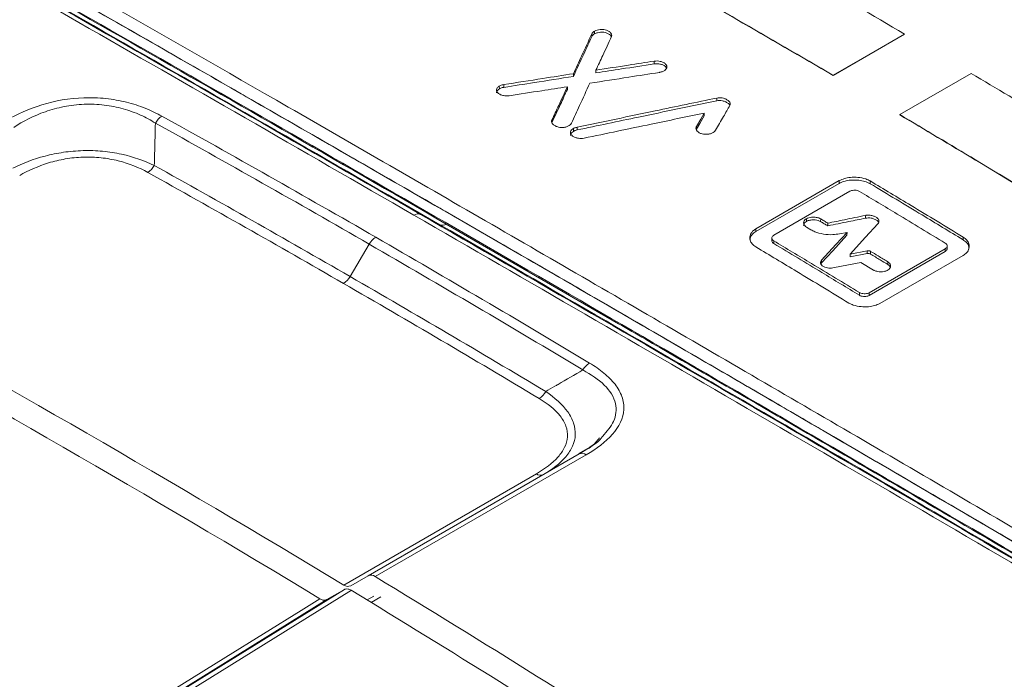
# Model space of a CAD drawing. Header units: millimetres. Extents: x -72 to 415, y 5 to 292.
# Tile 25 of 59: x 182 to 197, y 50 to 60. Entities that reach past the tile are written whole.
import ezdxf

# ---------------------------------------------------------------- set-up
doc = ezdxf.new("R2010")
doc.units = ezdxf.units.MM

msp = doc.modelspace()

# ---------------------------------------------------------------- linework, layer by layer
at = {"color": 8, "linetype": 'Continuous', "lineweight": 0}
for p, q in [((190.908, 60.065), (190.908, 60.106)), ((190.869, 60.027), (190.869, 60.068)), ((191.793, 59.619), (191.793, 59.66)), ((189.494, 59.249), (189.493, 59.29)), ((189.561, 59.271), (189.561, 59.312)), ((192.722, 59.072), (192.722, 59.113)), ((190.273, 58.742), (190.273, 58.783)), ((190.593, 58.618), (190.593, 58.659)), ((190.648, 58.638), (190.648, 58.679)), ((192.42, 58.648), (192.421, 58.689)), ((194.54, 57.845), (194.541, 57.886)), ((195, 57.841), (195.001, 57.881)), ((188.608, 57.232), (188.324, 57.384)), ((194.931, 57.329), (194.932, 57.369)), ((191.264, 55.762), (188.706, 57.242)), ((194.053, 57.28), (194.054, 57.321)), ((194.265, 57.278), (194.266, 57.319)), ((193.303, 57.131), (193.303, 57.171)), ((196.381, 57.008), (196.382, 57.049)), ((187.56, 56.943), (187.276, 56.463)), ((193.568, 56.952), (193.569, 56.992)), ((194.954, 56.803), (194.955, 56.843)), ((195.006, 56.795), (195.007, 56.836)), ((196.116, 56.834), (196.117, 56.875)), ((194.279, 56.664), (194.28, 56.705)), ((195.261, 56.642), (195.262, 56.682)), ((194.843, 56.183), (194.844, 56.224)), ((194.985, 56.181), (194.985, 56.221)), ((187.649, 52.007), (190.784, 53.816)), ((190.044, 53.533), (187.183, 51.881)), ((187.59, 51.623), (187.736, 51.705))]:
    msp.add_line(p, q, dxfattribs=at)
at = {"color": 7, "linetype": 'Continuous', "lineweight": 15}
for p, q in [((194.45, 59.451), (195.511, 60.063)), ((194.45, 59.447), (195.511, 60.06)), ((195.511, 60.063), (195.511, 60.06)), ((190.928, 59.485), (190.928, 59.526)), ((190.593, 59.433), (190.593, 59.474)), ((194.45, 59.451), (194.45, 59.447)), ((195.442, 58.866), (196.502, 59.478)), ((190.504, 59.24), (190.504, 59.281)), ((192.534, 58.847), (192.534, 58.888)), ((195.442, 58.866), (195.442, 58.862)), ((193.303, 57.171), (194.541, 57.886)), ((194.54, 57.845), (193.303, 57.131)), ((193.569, 57.075), (194.701, 57.728)), ((194.054, 57.196), (194.12, 57.156)), ((194.371, 57.215), (194.371, 57.255)), ((193.541, 57.035), (193.541, 56.994)), ((194.546, 57.096), (194.657, 57.118)), ((194.656, 57.078), (194.657, 57.118)), ((196.144, 56.875), (196.145, 56.915)), ((194.704, 56.753), (194.954, 56.803)), ((194.704, 56.753), (194.705, 56.793)), ((194.955, 56.843), (194.705, 56.793)), ((194.985, 56.221), (196.117, 56.875)), ((196.116, 56.834), (194.985, 56.181)), ((195.145, 56.062), (196.383, 56.776)), ((194.279, 56.664), (194.271, 56.651)), ((195.05, 56.559), (194.863, 56.672)), ((190.68, 53.829), (187.546, 52.019)), ((190.836, 53.929), (190.672, 53.833)), ((187.286, 51.869), (187.546, 52.019)), ((187.192, 51.815), (186.933, 51.665)), ((187.632, 51.717), (187.53, 51.66))]:
    msp.add_line(p, q, dxfattribs=at)
at = {"color": 7, "linetype": 'Continuous', "lineweight": 15, "flags": 128}
for points in [[(192.534, 58.847), (192.47, 58.736), (192.42, 58.648)], [(192.421, 58.689), (192.484, 58.8), (192.534, 58.888)], [(194.371, 57.215), (194.358, 57.223), (194.344, 57.231), (194.331, 57.239), (194.318, 57.247), (194.305, 57.254), (194.292, 57.262), (194.278, 57.27), (194.265, 57.278)], [(194.266, 57.319), (194.279, 57.311), (194.292, 57.303), (194.305, 57.295), (194.319, 57.287), (194.332, 57.279), (194.345, 57.271), (194.358, 57.263), (194.371, 57.255)], [(194.705, 56.793), (194.934, 57.045), (195.114, 57.243)], [(194.656, 57.078), (194.445, 56.846), (194.279, 56.664)], [(194.28, 56.705), (194.491, 56.936), (194.657, 57.118)], [(194.448, 56.589), (194.68, 56.636), (194.863, 56.672)]]:
    msp.add_lwpolyline(points, dxfattribs=at)
at = {"color": 8, "linetype": 'Continuous', "lineweight": 0, "flags": 128}
for points in [[(187.192, 51.815), (182.715, 49.037), (178.373, 46.342)], [(178.477, 46.33), (178.62, 46.419), (179.739, 47.114), (184.215, 49.891), (187.296, 51.803)], [(186.829, 51.677), (186.55, 51.503), (185.431, 50.809), (180.955, 48.032), (178.01, 46.205)], [(178.114, 46.193), (182.454, 48.886), (186.933, 51.665)]]:
    msp.add_lwpolyline(points, dxfattribs=at)
at = {"color": 7, "linetype": 'Continuous', "lineweight": 15}
for centre, radius, start, end in [((92.616, -123.608), 217.442, 56.86142, 63.14396), ((74.269, -134.851), 218.216, 58.83931, 61.16607), ((73.916, -135.055), 218.216, 58.8393, 61.16607), ((187.587, 51.925), 0.103, 52.8, 113.8963), ((64.527, -150.484), 236.985, 55.97606, 58.6987), ((187.245, 51.963), 0.102, 232.9666, 293.9412), ((64.584, -150.034), 236.212, 56.19169, 58.70155)]:
    msp.add_arc(centre, radius, start, end, dxfattribs=at)
at = {"color": 8, "linetype": 'Continuous', "lineweight": 0}
for centre, radius, start, end in [((184.631, 58.605), 0.28, 121.9278, 151.207), ((184.123, 58.247), 0.281, 301.929, 331.1563), ((188.285, 57.29), 0.102, 67.2688, 125.3688), ((188.647, 57.325), 0.102, 247.2688, 305.3688), ((187.81, 56.802), 0.287, 121.9007, 150.557), ((187.026, 56.604), 0.287, 301.9007, 330.557), ((190.989, 54.928), 0.294, 121.8712, 149.8877), ((189.929, 54.901), 0.293, 301.8702, 329.9415), ((190.722, 53.735), 0.103, 52.8, 113.8963), ((190.106, 53.615), 0.103, 233.1243, 292.2304)]:
    msp.add_arc(centre, radius, start, end, dxfattribs=at)
at = {"color": 7, "linetype": 'Continuous', "lineweight": 15}
for points, knots in [([(190.998, 70.458), (192.324, 69.779), (194.977, 68.42), (199.741, 65.806), (205.291, 62.588), (209.506, 59.901), (211.615, 58.556)], [0, 0, 0, 0, 0.193119, 0.386353, 0.692945, 1, 1, 1, 1]), ([(179.17, 63.08), (179.282, 63.017), (179.84, 62.701), (182.199, 61.362), (185.479, 59.487), (189.378, 57.239), (192.459, 55.454), (195.586, 53.632), (197.71, 52.387), (198.772, 51.765)], [0, 0, 0, 0, 0.018034, 0.090169, 0.378781, 0.533852, 0.689017, 0.844462, 1, 1, 1, 1]), ([(179.181, 62.871), (180.733, 61.989), (183.839, 60.224), (188.678, 57.44), (193.639, 54.566), (197.053, 52.567), (198.761, 51.567)], [0, 0, 0, 0, 0.249024, 0.498435, 0.74902, 1, 1, 1, 1]), ([(179.181, 62.87), (179.294, 62.807), (179.857, 62.487), (180.878, 61.907), (182.251, 61.126), (183.635, 60.336), (184.798, 59.67), (185.967, 58.999), (187.144, 58.322), (188.33, 57.639), (189.523, 56.95), (190.722, 56.256), (192.171, 55.415), (193.388, 54.708), (194.61, 53.996), (195.83, 53.284), (197.294, 52.427), (198.272, 51.854), (198.761, 51.567)], [0, 0, 0, 0, 0.018233, 0.091166, 0.164099, 0.237032, 0.309966, 0.346432, 0.419365, 0.492298, 0.528764, 0.601697, 0.67463, 0.747564, 0.78403, 0.856963, 0.928477, 1, 1, 1, 1]), ([(179.189, 62.703), (180.74, 61.821), (183.843, 60.058), (188.678, 57.277), (193.635, 54.405), (197.046, 52.408), (198.752, 51.409)], [0, 0, 0, 0, 0.249025, 0.4984362, 0.749021, 1, 1, 1, 1]), ([(195.511, 60.063), (195.035, 60.341), (194.184, 60.837), (193.334, 61.322), (192.96, 61.535)], [0, 0, 0, 0, 0.5599997, 1, 1, 1, 1]), ([(194.45, 59.451), (193.974, 59.729), (193.124, 60.225), (192.273, 60.71), (191.899, 60.923)], [0, 0, 0, 0, 0.5599997, 1, 1, 1, 1]), ([(194.45, 59.447), (193.974, 59.725), (193.124, 60.222), (192.273, 60.707), (191.899, 60.92)], [0, 0, 0, 0, 0.56, 1, 1, 1, 1]), ([(190.869, 60.068), (190.871, 60.072), (190.877, 60.081), (190.89, 60.095), (190.902, 60.102), (190.908, 60.106)], [0, 0, 0, 0, 0.315252, 0.6521569, 1, 1, 1, 1]), ([(190.908, 60.106), (190.92, 60.112), (190.945, 60.124), (190.993, 60.132), (191.043, 60.131), (191.088, 60.12), (191.126, 60.101), (191.155, 60.075), (191.166, 60.047), (191.161, 60.03), (191.159, 60.024)], [0, 0, 0, 0, 0.122074, 0.247032, 0.379617, 0.501034, 0.623834, 0.767447, 0.915764, 1, 1, 1, 1]), ([(190.869, 60.068), (190.817, 59.957), (190.725, 59.759), (190.634, 59.561), (190.593, 59.474)], [0, 0, 0, 0, 0.56, 1, 1, 1, 1]), ([(190.593, 59.433), (190.645, 59.544), (190.737, 59.742), (190.829, 59.94), (190.869, 60.027)], [0, 0, 0, 0, 0.56, 1, 1, 1, 1]), ([(190.908, 60.065), (190.902, 60.062), (190.891, 60.054), (190.877, 60.041), (190.872, 60.032), (190.869, 60.027)], [0, 0, 0, 0, 0.31502, 0.65204, 1, 1, 1, 1]), ([(191.158, 60.021), (191.156, 60.024), (191.152, 60.037), (191.13, 60.057), (191.093, 60.078), (191.046, 60.09), (190.998, 60.091), (190.949, 60.084), (190.922, 60.072), (190.908, 60.065)], [0, 0, 0, 0, 0.055348, 0.210024, 0.386795, 0.534815, 0.683228, 0.828013, 1, 1, 1, 1]), ([(191.159, 60.024), (191.116, 59.931), (191.039, 59.765), (190.962, 59.599), (190.928, 59.526)], [0, 0, 0, 0, 0.56, 1, 1, 1, 1]), ([(191.793, 59.66), (191.808, 59.662), (191.839, 59.664), (191.887, 59.658), (191.932, 59.643), (191.965, 59.619), (191.982, 59.591), (191.982, 59.562), (191.965, 59.535), (191.934, 59.511), (191.899, 59.498), (191.876, 59.494), (191.871, 59.493)], [0, 0, 0, 0, 0.097787, 0.198264, 0.311115, 0.425245, 0.528652, 0.63671, 0.740364, 0.847785, 0.963247, 1, 1, 1, 1]), ([(190.928, 59.526), (191.089, 59.551), (191.378, 59.596), (191.666, 59.641), (191.793, 59.66)], [0, 0, 0, 0, 0.56, 1, 1, 1, 1]), ([(191.793, 59.619), (191.632, 59.594), (191.343, 59.55), (191.055, 59.505), (190.928, 59.485)], [0, 0, 0, 0, 0.56, 1, 1, 1, 1]), ([(191.976, 59.556), (191.975, 59.559), (191.971, 59.572), (191.95, 59.591), (191.912, 59.61), (191.864, 59.621), (191.822, 59.623), (191.799, 59.62), (191.793, 59.619)], [0, 0, 0, 0, 0.066931, 0.279433, 0.48521, 0.69759, 0.925587, 1, 1, 1, 1]), ([(189.561, 59.312), (189.753, 59.343), (190.098, 59.396), (190.442, 59.45), (190.593, 59.474)], [0, 0, 0, 0, 0.56, 1, 1, 1, 1]), ([(190.593, 59.433), (190.401, 59.403), (190.056, 59.349), (189.712, 59.295), (189.561, 59.271)], [0, 0, 0, 0, 0.56, 1, 1, 1, 1]), ([(190.838, 59.333), (191.031, 59.363), (191.375, 59.416), (191.72, 59.469), (191.871, 59.493)], [0, 0, 0, 0, 0.56, 1, 1, 1, 1]), ([(199.052, 57.942), (198.576, 58.232), (197.727, 58.749), (196.876, 59.255), (196.502, 59.478)], [0, 0, 0, 0, 0.56, 1, 1, 1, 1]), ([(189.639, 59.146), (189.625, 59.145), (189.597, 59.142), (189.552, 59.148), (189.509, 59.162), (189.473, 59.184), (189.452, 59.21), (189.449, 59.238), (189.461, 59.266), (189.482, 59.281), (189.493, 59.29)], [0, 0, 0, 0, 0.108642, 0.219385, 0.347188, 0.493273, 0.615616, 0.738286, 0.85792, 1, 1, 1, 1]), ([(189.494, 59.249), (189.484, 59.242), (189.464, 59.227), (189.45, 59.206), (189.452, 59.192), (189.453, 59.189)], [0, 0, 0, 0, 0.406974, 0.823424, 1, 1, 1, 1]), ([(189.493, 59.29), (189.499, 59.293), (189.512, 59.3), (189.535, 59.307), (189.552, 59.311), (189.561, 59.312)], [0, 0, 0, 0, 0.314942, 0.651998, 1, 1, 1, 1]), ([(189.561, 59.271), (189.553, 59.27), (189.537, 59.267), (189.514, 59.259), (189.5, 59.252), (189.494, 59.249)], [0, 0, 0, 0, 0.315301, 0.652185, 1, 1, 1, 1]), ([(189.639, 59.146), (189.8, 59.171), (190.088, 59.216), (190.377, 59.261), (190.504, 59.281)], [0, 0, 0, 0, 0.56, 1, 1, 1, 1]), ([(190.504, 59.281), (190.461, 59.188), (190.384, 59.022), (190.307, 58.856), (190.273, 58.783)], [0, 0, 0, 0, 0.56, 1, 1, 1, 1]), ([(190.273, 58.742), (190.316, 58.835), (190.393, 59.001), (190.47, 59.167), (190.504, 59.24)], [0, 0, 0, 0, 0.56, 1, 1, 1, 1]), ([(190.838, 59.333), (190.787, 59.222), (190.695, 59.024), (190.603, 58.825), (190.563, 58.738)], [0, 0, 0, 0, 0.56, 1, 1, 1, 1]), ([(190.648, 58.679), (191.035, 58.76), (191.727, 58.905), (192.418, 59.049), (192.722, 59.113)], [0, 0, 0, 0, 0.56, 1, 1, 1, 1]), ([(192.722, 59.113), (192.735, 59.114), (192.761, 59.118), (192.803, 59.114), (192.845, 59.103), (192.887, 59.082), (192.915, 59.055), (192.926, 59.026), (192.919, 59.01), (192.917, 59.003)], [0, 0, 0, 0, 0.121694, 0.244371, 0.382742, 0.549759, 0.739439, 0.876611, 1, 1, 1, 1]), ([(192.722, 59.072), (192.335, 58.991), (191.643, 58.847), (190.952, 58.702), (190.648, 58.638)], [0, 0, 0, 0, 0.56, 1, 1, 1, 1]), ([(192.706, 58.633), (192.745, 58.702), (192.815, 58.825), (192.886, 58.948), (192.917, 59.003)], [0, 0, 0, 0, 0.56, 1, 1, 1, 1]), ([(192.917, 59.003), (192.916, 59.005), (192.914, 59.015), (192.895, 59.033), (192.86, 59.056), (192.812, 59.072), (192.763, 59.078), (192.735, 59.074), (192.722, 59.072)], [0, 0, 0, 0, 0.026733, 0.205, 0.420162, 0.664479, 0.841108, 1, 1, 1, 1]), ([(190.751, 58.516), (191.083, 58.586), (191.678, 58.71), (192.273, 58.834), (192.534, 58.888)], [0, 0, 0, 0, 0.56, 1, 1, 1, 1]), ([(197.992, 57.33), (197.516, 57.619), (196.666, 58.137), (195.816, 58.643), (195.442, 58.866)], [0, 0, 0, 0, 0.56, 1, 1, 1, 1]), ([(197.992, 57.326), (197.516, 57.616), (196.666, 58.134), (195.816, 58.64), (195.442, 58.862)], [0, 0, 0, 0, 0.56, 1, 1, 1, 1]), ([(190.563, 58.738), (190.557, 58.729), (190.546, 58.713), (190.512, 58.692), (190.468, 58.677), (190.418, 58.673), (190.368, 58.68), (190.324, 58.696), (190.289, 58.721), (190.27, 58.748), (190.267, 58.769), (190.272, 58.78), (190.273, 58.783)], [0, 0, 0, 0, 0.099126, 0.200737, 0.313946, 0.427097, 0.523404, 0.643286, 0.764835, 0.875659, 0.965715, 1, 1, 1, 1]), ([(190.751, 58.516), (190.737, 58.514), (190.71, 58.51), (190.665, 58.514), (190.62, 58.526), (190.581, 58.546), (190.555, 58.572), (190.547, 58.6), (190.556, 58.627), (190.573, 58.647), (190.589, 58.657), (190.593, 58.659)], [0, 0, 0, 0, 0.104076, 0.2099953, 0.3321127, 0.4733632, 0.5946484, 0.7164552, 0.8294858, 0.956294, 1, 1, 1, 1]), ([(190.593, 58.659), (190.599, 58.662), (190.61, 58.668), (190.629, 58.675), (190.641, 58.678), (190.648, 58.679)], [0, 0, 0, 0, 0.378645, 0.686476, 1, 1, 1, 1]), ([(190.648, 58.638), (190.64, 58.637), (190.626, 58.633), (190.608, 58.626), (190.598, 58.621), (190.593, 58.618)], [0, 0, 0, 0, 0.379809, 0.687068, 1, 1, 1, 1]), ([(192.706, 58.633), (192.7, 58.625), (192.687, 58.608), (192.651, 58.589), (192.605, 58.576), (192.553, 58.573), (192.503, 58.58), (192.461, 58.596), (192.43, 58.62), (192.413, 58.648), (192.413, 58.672), (192.419, 58.686), (192.421, 58.689)], [0, 0, 0, 0, 0.0972998, 0.1973191, 0.309936, 0.4238551, 0.5266531, 0.6344528, 0.7388547, 0.8465753, 0.9622043, 1, 1, 1, 1]), ([(190.593, 58.618), (190.583, 58.611), (190.563, 58.597), (190.55, 58.575), (190.552, 58.562), (190.552, 58.558)], [0, 0, 0, 0, 0.406722, 0.823213, 1, 1, 1, 1]), ([(194.541, 57.886), (194.566, 57.897), (194.615, 57.92), (194.713, 57.937), (194.823, 57.937), (194.927, 57.918), (194.98, 57.892), (195.001, 57.881)], [0, 0, 0, 0, 0.187888, 0.375121, 0.5968, 0.836977, 1, 1, 1, 1]), ([(195, 57.841), (194.976, 57.853), (194.926, 57.877), (194.827, 57.895), (194.717, 57.897), (194.613, 57.88), (194.561, 57.855), (194.54, 57.845)], [0, 0, 0, 0, 0.188806, 0.376953, 0.599681, 0.839978, 1, 1, 1, 1]), ([(195, 57.841), (195.258, 57.686), (195.718, 57.41), (196.179, 57.131), (196.381, 57.008)], [0, 0, 0, 0, 0.56, 1, 1, 1, 1]), ([(196.382, 57.049), (196.124, 57.205), (195.664, 57.484), (195.204, 57.76), (195.001, 57.881)], [0, 0, 0, 0, 0.56, 1, 1, 1, 1]), ([(194.842, 57.727), (194.835, 57.73), (194.821, 57.737), (194.792, 57.743), (194.758, 57.745), (194.725, 57.74), (194.708, 57.732), (194.701, 57.728)], [0, 0, 0, 0, 0.165179, 0.357734, 0.577258, 0.817144, 1, 1, 1, 1]), ([(196.117, 56.958), (195.879, 57.103), (195.454, 57.36), (195.029, 57.615), (194.842, 57.727)], [0, 0, 0, 0, 0.56, 1, 1, 1, 1]), ([(194.054, 57.321), (194.065, 57.326), (194.088, 57.337), (194.134, 57.345), (194.186, 57.344), (194.233, 57.335), (194.257, 57.323), (194.266, 57.319)], [0, 0, 0, 0, 0.1884162, 0.3815792, 0.6037156, 0.8440056, 1, 1, 1, 1]), ([(194.932, 57.369), (194.827, 57.348), (194.64, 57.31), (194.454, 57.272), (194.371, 57.255)], [0, 0, 0, 0, 0.56, 1, 1, 1, 1]), ([(194.371, 57.215), (194.475, 57.236), (194.662, 57.274), (194.849, 57.312), (194.931, 57.329)], [0, 0, 0, 0, 0.56, 1, 1, 1, 1]), ([(194.931, 57.329), (194.945, 57.33), (194.973, 57.334), (195.019, 57.33), (195.065, 57.317), (195.104, 57.296), (195.117, 57.278), (195.122, 57.269)], [0, 0, 0, 0, 0.180404, 0.364728, 0.576978, 0.812202, 1, 1, 1, 1]), ([(195.114, 57.243), (195.12, 57.252), (195.133, 57.269), (195.132, 57.299), (195.115, 57.326), (195.083, 57.349), (195.04, 57.366), (194.991, 57.374), (194.953, 57.373), (194.935, 57.37), (194.932, 57.369)], [0, 0, 0, 0, 0.1338482, 0.2705515, 0.4133072, 0.54422, 0.6856694, 0.8432946, 0.9697246, 1, 1, 1, 1]), ([(194.054, 57.196), (194.044, 57.203), (194.026, 57.217), (194.012, 57.244), (194.011, 57.274), (194.026, 57.302), (194.046, 57.316), (194.054, 57.321)], [0, 0, 0, 0, 0.18931, 0.383488, 0.60671, 0.847079, 1, 1, 1, 1]), ([(194.053, 57.28), (194.044, 57.274), (194.025, 57.26), (194.013, 57.238), (194.013, 57.224), (194.014, 57.219)], [0, 0, 0, 0, 0.382601, 0.774689, 1, 1, 1, 1]), ([(194.265, 57.278), (194.254, 57.284), (194.231, 57.295), (194.184, 57.304), (194.133, 57.304), (194.086, 57.296), (194.062, 57.285), (194.053, 57.28)], [0, 0, 0, 0, 0.189352, 0.383486, 0.606667, 0.847034, 1, 1, 1, 1]), ([(193.304, 56.901), (193.284, 56.916), (193.243, 56.946), (193.214, 57.004), (193.212, 57.069), (193.243, 57.129), (193.286, 57.159), (193.303, 57.171)], [0, 0, 0, 0, 0.189075, 0.377497, 0.600208, 0.840208, 1, 1, 1, 1]), ([(193.303, 57.131), (193.283, 57.117), (193.243, 57.088), (193.216, 57.041), (193.217, 57.01), (193.218, 56.999)], [0, 0, 0, 0, 0.38172, 0.762123, 1, 1, 1, 1]), ([(193.569, 56.992), (193.564, 56.996), (193.552, 57.004), (193.542, 57.021), (193.54, 57.041), (193.549, 57.061), (193.563, 57.071), (193.569, 57.075)], [0, 0, 0, 0, 0.16318, 0.355596, 0.574801, 0.814618, 1, 1, 1, 1]), ([(194.546, 57.096), (194.514, 57.091), (194.435, 57.079), (194.305, 57.089), (194.193, 57.118), (194.139, 57.146), (194.12, 57.156)], [0, 0, 0, 0, 0.220344, 0.527782, 0.837454, 1, 1, 1, 1]), ([(196.382, 57.049), (196.402, 57.034), (196.443, 57.004), (196.472, 56.945), (196.474, 56.879), (196.443, 56.818), (196.4, 56.788), (196.383, 56.776)], [0, 0, 0, 0, 0.188772, 0.376886, 0.599652, 0.839952, 1, 1, 1, 1]), ([(194.685, 56.069), (194.427, 56.225), (193.967, 56.504), (193.506, 56.78), (193.304, 56.901)], [0, 0, 0, 0, 0.56, 1, 1, 1, 1]), ([(193.542, 56.994), (193.542, 56.992), (193.54, 56.982), (193.549, 56.966), (193.562, 56.956), (193.568, 56.952)], [0, 0, 0, 0, 0.162376, 0.635236, 1, 1, 1, 1]), ([(193.568, 56.952), (193.806, 56.809), (194.231, 56.554), (194.656, 56.297), (194.843, 56.183)], [0, 0, 0, 0, 0.56, 1, 1, 1, 1]), ([(194.844, 56.224), (194.606, 56.368), (194.181, 56.625), (193.756, 56.88), (193.569, 56.992)], [0, 0, 0, 0, 0.5599999, 1, 1, 1, 1]), ([(196.117, 56.958), (196.123, 56.954), (196.134, 56.946), (196.144, 56.929), (196.146, 56.909), (196.137, 56.889), (196.123, 56.879), (196.117, 56.875)], [0, 0, 0, 0, 0.16318, 0.355596, 0.574801, 0.814618, 1, 1, 1, 1]), ([(196.467, 56.868), (196.468, 56.878), (196.471, 56.913), (196.442, 56.964), (196.399, 56.996), (196.381, 57.008)], [0, 0, 0, 0, 0.21083, 0.681324, 1, 1, 1, 1]), ([(194.954, 56.803), (194.959, 56.804), (194.97, 56.805), (194.987, 56.803), (194.999, 56.799), (195.005, 56.796), (195.006, 56.795)], [0, 0, 0, 0, 0.293484, 0.586084, 0.899557, 1, 1, 1, 1]), ([(195.007, 56.836), (195.003, 56.838), (194.994, 56.842), (194.978, 56.845), (194.964, 56.845), (194.957, 56.844), (194.955, 56.843)], [0, 0, 0, 0, 0.294465, 0.588062, 0.901872, 1, 1, 1, 1]), ([(195.006, 56.795), (195.054, 56.767), (195.139, 56.716), (195.223, 56.664), (195.261, 56.642)], [0, 0, 0, 0, 0.56, 1, 1, 1, 1]), ([(195.262, 56.682), (195.214, 56.711), (195.129, 56.762), (195.045, 56.813), (195.007, 56.836)], [0, 0, 0, 0, 0.56, 1, 1, 1, 1]), ([(196.116, 56.834), (196.122, 56.838), (196.133, 56.847), (196.143, 56.861), (196.143, 56.871), (196.143, 56.875)], [0, 0, 0, 0, 0.337122, 0.728219, 1, 1, 1, 1]), ([(194.448, 56.589), (194.435, 56.587), (194.409, 56.584), (194.367, 56.588), (194.325, 56.6), (194.288, 56.62), (194.267, 56.646), (194.263, 56.673), (194.27, 56.693), (194.278, 56.703), (194.28, 56.705)], [0, 0, 0, 0, 0.120078, 0.243509, 0.385576, 0.543142, 0.694051, 0.824672, 0.965183, 1, 1, 1, 1]), ([(195.262, 56.682), (195.271, 56.675), (195.291, 56.66), (195.305, 56.632), (195.305, 56.601), (195.287, 56.572), (195.253, 56.55), (195.21, 56.536), (195.16, 56.531), (195.109, 56.536), (195.071, 56.547), (195.054, 56.557), (195.05, 56.559)], [0, 0, 0, 0, 0.097786, 0.198351, 0.311552, 0.425684, 0.528406, 0.635744, 0.739205, 0.846672, 0.962542, 1, 1, 1, 1]), ([(195.299, 56.596), (195.298, 56.599), (195.296, 56.613), (195.281, 56.628), (195.265, 56.639), (195.261, 56.642)], [0, 0, 0, 0, 0.166187, 0.796618, 1, 1, 1, 1]), ([(194.985, 56.181), (194.978, 56.178), (194.964, 56.171), (194.935, 56.166), (194.902, 56.165), (194.868, 56.171), (194.851, 56.18), (194.843, 56.183)], [0, 0, 0, 0, 0.163213, 0.35474, 0.572989, 0.812576, 1, 1, 1, 1]), ([(194.844, 56.224), (194.851, 56.22), (194.865, 56.213), (194.894, 56.207), (194.928, 56.205), (194.961, 56.21), (194.978, 56.218), (194.985, 56.221)], [0, 0, 0, 0, 0.165179, 0.357735, 0.57726, 0.817146, 1, 1, 1, 1]), ([(195.145, 56.062), (195.12, 56.05), (195.071, 56.027), (194.972, 56.011), (194.863, 56.012), (194.758, 56.032), (194.706, 56.058), (194.685, 56.069)], [0, 0, 0, 0, 0.188182, 0.375714, 0.597335, 0.837215, 1, 1, 1, 1]), ([(198.76, 51.391), (197.564, 52.091), (195.173, 53.491), (192.683, 54.941), (191.397, 55.686), (191.264, 55.762)], [0, 0, 0, 0, 0.472871, 0.945742, 1, 1, 1, 1]), ([(191.03, 54.091), (191.027, 54.087), (190.954, 53.985), (190.815, 53.905), (190.68, 53.829)], [0, 0, 0, 0, 0.036107, 1, 1, 1, 1]), ([(190.982, 54.065), (190.945, 54.019), (190.907, 53.971), (190.838, 53.931), (190.836, 53.929)], [0, 0, 0, 0, 0.969694, 1, 1, 1, 1]), ([(187.296, 51.803), (187.28, 51.81), (187.248, 51.826), (187.213, 51.825), (187.197, 51.817), (187.192, 51.815)], [0, 0, 0, 0, 0.415383, 0.830767, 1, 1, 1, 1]), ([(186.933, 51.665), (186.92, 51.66), (186.896, 51.651), (186.858, 51.661), (186.836, 51.673), (186.829, 51.677)], [0, 0, 0, 0, 0.416825, 0.833652, 1, 1, 1, 1])]:
    msp.add_open_spline(points, degree=3, knots=knots, dxfattribs=at)
at = {"color": 8, "linetype": 'Continuous', "lineweight": 0}
for points in [[(188.226, 57.373), (184.861, 59.316), (181.586, 61.19), (178.41, 62.99)], [(178.515, 62.997), (181.689, 61.198), (184.962, 59.325), (188.324, 57.384)], [(179.158, 62.707), (182.25, 60.954), (185.436, 59.13), (188.706, 57.242)], [(184.483, 58.843), (185.541, 58.256), (186.6, 57.657), (187.658, 57.046)], [(187.56, 56.943), (186.502, 57.554), (185.444, 58.153), (184.386, 58.74)], [(184.369, 58.111), (185.338, 57.572), (186.307, 57.022), (187.276, 56.463)], [(187.178, 56.36), (186.209, 56.919), (185.24, 57.469), (184.272, 58.008)], [(188.226, 57.373), (191.591, 55.431), (195.044, 53.421), (198.575, 51.348)], [(198.666, 51.364), (195.137, 53.434), (191.687, 55.443), (188.324, 57.384)], [(190.834, 55.177), (189.775, 55.812), (188.717, 56.435), (187.658, 57.046)], [(187.56, 56.943), (188.618, 56.332), (189.677, 55.71), (190.735, 55.075)], [(190.183, 54.755), (189.214, 55.334), (188.245, 55.903), (187.276, 56.463)], [(187.178, 56.36), (188.147, 55.801), (189.116, 55.232), (190.084, 54.653)]]:
    msp.add_open_spline(points, degree=3, dxfattribs=at)
at = {"color": 7, "linetype": 'Continuous', "lineweight": 15}
for points in [[(188.608, 57.232), (185.335, 59.121), (182.147, 60.946), (179.053, 62.7)], [(188.608, 57.232), (191.881, 55.342), (195.238, 53.388), (198.669, 51.376)]]:
    msp.add_open_spline(points, degree=3, dxfattribs=at)
at = {"color": 8, "linetype": 'Continuous', "lineweight": 0}
for points, knots in [([(182.177, 58.785), (182.332, 58.874), (182.505, 58.953), (182.893, 59.071), (183.108, 59.109), (183.432, 59.12), (183.542, 59.116), (183.755, 59.094), (183.857, 59.075), (184.053, 59.026), (184.148, 58.995), (184.324, 58.926), (184.406, 58.886), (184.483, 58.843)], [0, 0, 0, 0, 0.25, 0.25, 0.5, 0.5, 0.625, 0.625, 0.75, 0.75, 0.875, 0.875, 1, 1, 1, 1]), ([(184.386, 58.74), (184.316, 58.784), (184.242, 58.824), (184.084, 58.895), (183.998, 58.927), (183.818, 58.978), (183.724, 58.997), (183.528, 59.02), (183.426, 59.024), (183.226, 59.016), (183.126, 59.004), (182.932, 58.966), (182.84, 58.94), (182.575, 58.848), (182.42, 58.768), (182.281, 58.677)], [0, 0, 0, 0, 0.125, 0.125, 0.25, 0.25, 0.375, 0.375, 0.5, 0.5, 0.625, 0.625, 0.75, 0.75, 1, 1, 1, 1]), ([(184.386, 58.74), (184.382, 58.6), (184.378, 58.46), (184.375, 58.32), (184.374, 58.301), (184.374, 58.282), (184.373, 58.263), (184.372, 58.212), (184.37, 58.162), (184.369, 58.111)], [0.0000969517, 0.0000969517, 0.0000969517, 0.0000969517, 0.0005452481, 0.0005452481, 0.0005452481, 0.0006058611, 0.0006058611, 0.0006058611, 0.0007674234, 0.0007674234, 0.0007674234, 0.0007674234]), ([(182.267, 58.07), (182.41, 58.142), (182.57, 58.205), (182.836, 58.274), (182.927, 58.293), (183.115, 58.32), (183.213, 58.329), (183.409, 58.334), (183.506, 58.331), (183.698, 58.313), (183.793, 58.298), (184.062, 58.239), (184.225, 58.181), (184.369, 58.111)], [0, 0, 0, 0, 0.25, 0.25, 0.375, 0.375, 0.5, 0.5, 0.625, 0.625, 0.75, 0.75, 1, 1, 1, 1]), ([(184.272, 58.008), (184.144, 58.079), (183.997, 58.14), (183.753, 58.201), (183.667, 58.216), (183.491, 58.235), (183.403, 58.238), (183.223, 58.232), (183.133, 58.223), (182.962, 58.193), (182.88, 58.174), (182.64, 58.101), (182.498, 58.036), (182.37, 57.963)], [0, 0, 0, 0, 0.25, 0.25, 0.375, 0.375, 0.5, 0.5, 0.625, 0.625, 0.75, 0.75, 1, 1, 1, 1]), ([(190.784, 53.816), (190.939, 53.906), (191.074, 54.006), (191.273, 54.233), (191.336, 54.359), (191.347, 54.551), (191.337, 54.616), (191.292, 54.742), (191.257, 54.803), (191.166, 54.92), (191.109, 54.977), (190.982, 55.082), (190.911, 55.131), (190.834, 55.177)], [0, 0, 0, 0, 0.25, 0.25, 0.5, 0.5, 0.625, 0.625, 0.75, 0.75, 0.875, 0.875, 1, 1, 1, 1]), ([(190.735, 55.075), (190.612, 55.004), (190.489, 54.932), (190.366, 54.861), (190.349, 54.851), (190.333, 54.842), (190.316, 54.832), (190.272, 54.806), (190.227, 54.78), (190.183, 54.755)], [0.0000969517, 0.0000969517, 0.0000969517, 0.0000969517, 0.0005452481, 0.0005452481, 0.0005452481, 0.0006058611, 0.0006058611, 0.0006058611, 0.0007674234, 0.0007674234, 0.0007674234, 0.0007674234]), ([(190.735, 55.075), (190.85, 55.005), (191.081, 54.864), (191.247, 54.589), (191.221, 54.315), (191.091, 54.163), (191.03, 54.091)], [0, 0, 0, 0, 0.27292, 0.543495, 0.784232, 1, 1, 1, 1]), ([(190.148, 53.521), (190.282, 53.598), (190.397, 53.686), (190.523, 53.836), (190.557, 53.888), (190.604, 53.997), (190.619, 54.054), (190.624, 54.169), (190.616, 54.226), (190.578, 54.341), (190.548, 54.398), (190.432, 54.562), (190.318, 54.664), (190.183, 54.755)], [0, 0, 0, 0, 0.25, 0.25, 0.375, 0.375, 0.5, 0.5, 0.625, 0.625, 0.75, 0.75, 1, 1, 1, 1]), ([(190.084, 54.653), (190.212, 54.576), (190.322, 54.489), (190.435, 54.344), (190.464, 54.292), (190.5, 54.188), (190.508, 54.136), (190.501, 54.03), (190.487, 53.977), (190.439, 53.877), (190.406, 53.829), (190.282, 53.689), (190.172, 53.606), (190.044, 53.533)], [0, 0, 0, 0, 0.25, 0.25, 0.375, 0.375, 0.5, 0.5, 0.625, 0.625, 0.75, 0.75, 1, 1, 1, 1])]:
    msp.add_open_spline(points, degree=3, knots=knots, dxfattribs=at)

doc.saveas('drawing.dxf')
